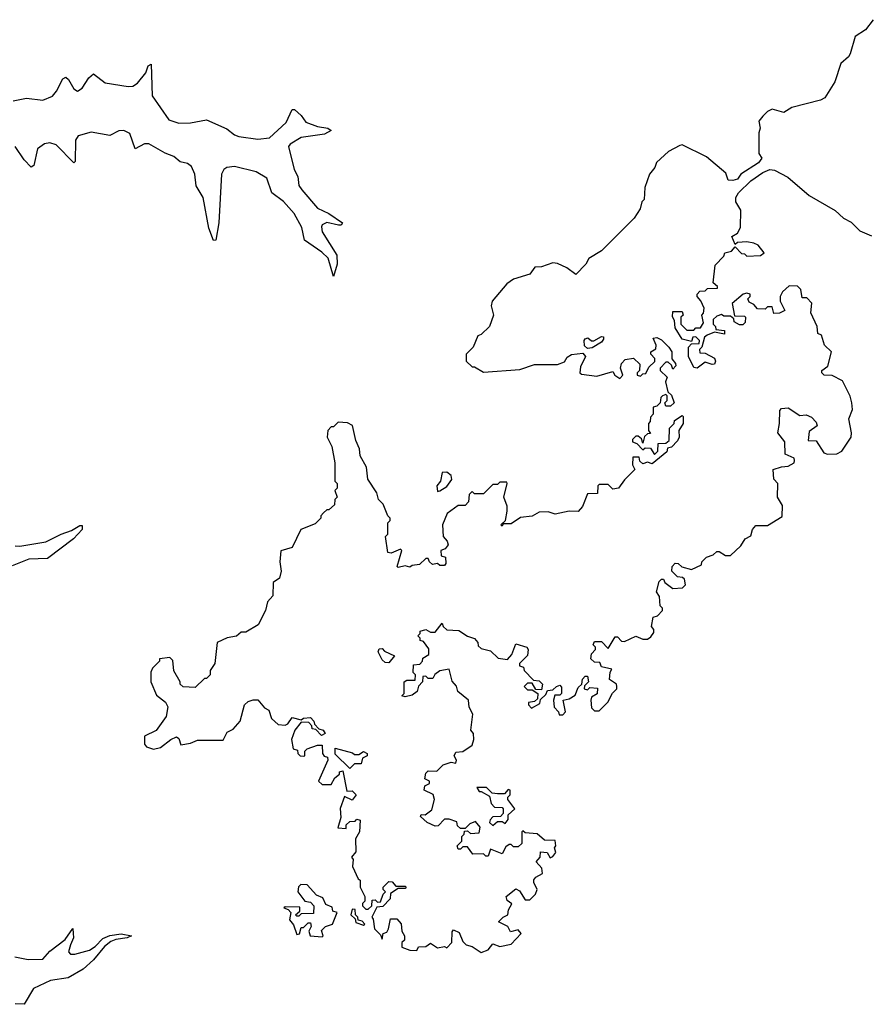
# Model space of a CAD drawing. Extents: x 2528705 to 2678277, y 911730 to 1023331.
# Tile 188 of 241: x 2637615 to 2641305, y 929828 to 934095. Entities that reach past the tile are written whole.
import ezdxf

# ---------------------------------------------------------------- set-up
doc = ezdxf.new("R2010")
doc.units = 0

msp = doc.modelspace()

# ---------------------------------------------------------------- linework, layer by layer
at = {"layer": '0CON20XD'}
for points in [[(2641312.5, 934095), (2641279.3, 934050.7), (2641235, 934022.5), (2641213.3, 933946.7), (2641206.4, 933933.6), (2641173.3, 933905), (2641146.7, 933825), (2641103, 933757), (2641085, 933746.7), (2640960, 933715), (2640925, 933692.5), (2640875, 933707.5), (2640855, 933697.5), (2640835, 933677.5), (2640817.5, 933655), (2640822.5, 933625), (2640817.5, 933605), (2640817.5, 933515), (2640830, 933495), (2640815.6, 933474.4), (2640740, 933425), (2640725, 933403.8), (2640705, 933397.5), (2640685, 933400), (2640675, 933430), (2640590.7, 933500.7), (2640485, 933552.5), (2640475, 933550), (2640426.4, 933523.6), (2640373.9, 933476.1), (2640366.1, 933453.9), (2640343.3, 933425), (2640323, 933367), (2640320, 933315), (2640310, 933305), (2640302.5, 933275), (2640277.5, 933235), (2640135, 933092.5), (2640080.7, 933059.3), (2640067.5, 933035), (2640025, 932990), (2639985, 933020), (2639945, 933038.8), (2639925, 933041.2), (2639875, 933023.3), (2639847.5, 933022.5), (2639825, 932992.5), (2639755, 932970), (2639725, 932950), (2639662.5, 932875), (2639657.5, 932855), (2639667.5, 932815), (2639650, 932765), (2639615, 932730), (2639600, 932725), (2639580, 932675), (2639550, 932645), (2639550, 932615), (2639575, 932590), (2639585, 932590), (2639625, 932567.5), (2639781.7, 932578.3), (2639845, 932600), (2639945, 932600), (2639975, 932612.5), (2639987, 932633), (2640005, 932643.3), (2640055, 932650), (2640066.2, 932635), (2640045, 932590), (2640042.5, 932565), (2640048.3, 932558.3), (2640115, 932550), (2640185, 932570), (2640193.6, 932553.6), (2640215, 932540), (2640227.5, 932555), (2640217.5, 932585), (2640222.5, 932605), (2640238.3, 932621.7), (2640275, 932627.5), (2640301.7, 932601.7), (2640300, 932575), (2640290, 932565), (2640290, 932555), (2640305, 932550), (2640315, 932560), (2640328.3, 932561.7), (2640340.7, 932589.3), (2640367, 932613), (2640367, 932627), (2640350, 932645), (2640350, 932655), (2640371.7, 932668.3), (2640372.5, 932685), (2640360, 932715), (2640375, 932717.5), (2640395, 932707.5), (2640426.7, 932675), (2640440, 932655), (2640440, 932625), (2640456.7, 932605), (2640457.5, 932595), (2640445, 932580), (2640438.3, 932598.3), (2640425, 932610), (2640415, 932610), (2640390, 932585), (2640390, 932575), (2640420, 932545), (2640413.3, 932525), (2640422.5, 932482.5), (2640438.3, 932468.3), (2640450, 932435), (2640435, 932420), (2640415, 932420), (2640410, 932435), (2640420, 932445), (2640420, 932465), (2640415, 932470), (2640400, 932465), (2640393, 932457), (2640390, 932435), (2640375, 932420), (2640360, 932415), (2640360, 932385), (2640348.3, 932371.7), (2640347, 932353), (2640340, 932345), (2640340, 932315), (2640348.3, 932301.7), (2640335, 932300), (2640321.7, 932288.3), (2640315, 932260), (2640308.3, 932278.3), (2640295, 932290), (2640285, 932290), (2640270, 932275), (2640270, 932265), (2640288.3, 932258.3), (2640315, 932230), (2640325, 932240), (2640348.3, 932238.3), (2640365, 932210), (2640380, 932225), (2640381.7, 932258.3), (2640415, 932260), (2640428.3, 932271.7), (2640430, 932325), (2640450, 932345), (2640451.7, 932358.3), (2640485, 932380), (2640490, 932375), (2640490, 932345), (2640470, 932315), (2640472.5, 932285), (2640465, 932270), (2640438.3, 932241.7), (2640421.7, 932238.3), (2640418.3, 932221.7), (2640355, 932170), (2640335, 932177.5), (2640315, 932170), (2640301.7, 932181.7), (2640298.3, 932198.3), (2640271.7, 932198.3), (2640270, 932165), (2640280, 932145), (2640235, 932100), (2640210, 932065), (2640185, 932060), (2640165, 932080), (2640125, 932080), (2640120, 932075), (2640118.3, 932041.7), (2640075, 932040), (2640053.3, 931985), (2640035, 931963.3), (2639995.7, 931964.3), (2639935, 931952.5), (2639905, 931962.5), (2639865, 931960), (2639835, 931942.5), (2639785, 931937.5), (2639745, 931910), (2639710, 931910), (2639705, 931900), (2639700, 931905), (2639720, 931925), (2639727.5, 931965), (2639727, 931987), (2639712.5, 932025), (2639727.5, 932085), (2639725, 932090), (2639695, 932090), (2639685, 932080), (2639665, 932080), (2639625, 932040), (2639585, 932040), (2639575, 932050), (2639563, 932037), (2639560, 932005), (2639545, 931990), (2639515, 931990), (2639467.5, 931955), (2639447.5, 931905), (2639450, 931855), (2639467.5, 931835), (2639471.7, 931818.3), (2639458.3, 931801.7), (2639440, 931795), (2639441.7, 931771.7), (2639460, 931765), (2639461.7, 931738.3), (2639455, 931730), (2639435, 931730), (2639425, 931737.5), (2639403, 931733), (2639390, 931745), (2639385, 931760), (2639375, 931760), (2639347, 931733), (2639315, 931730), (2639305, 931722.5), (2639285, 931727.5), (2639255, 931720), (2639250, 931725), (2639270, 931795), (2639265, 931800), (2639225, 931782.5), (2639210, 931785), (2639200, 931855), (2639210, 931865), (2639210, 931915), (2639220, 931925), (2639220, 931935), (2639210, 931945), (2639190, 931995), (2639170, 932015), (2639162.5, 932045), (2639123, 932103), (2639117.5, 932155), (2639090, 932205), (2639086.7, 932235), (2639070.7, 932270.7), (2639056.7, 932336.7), (2639035, 932347.5), (2638995, 932350), (2638975, 932330), (2638965, 932330), (2638950, 932315), (2638947.5, 932285), (2638967.5, 932245), (2638980, 932175), (2638980, 932095), (2638990, 932085), (2638990, 932065), (2638980, 932055), (2638990, 932025), (2638980, 932015), (2638978.3, 931991.7), (2638955, 931970), (2638945, 931970), (2638931.7, 931958.3), (2638920, 931945), (2638920, 931935), (2638895, 931910), (2638833.3, 931885), (2638795, 931807.5), (2638747, 931793), (2638742.5, 931745), (2638747.5, 931705), (2638740, 931675), (2638712.5, 931655), (2638711.7, 931598.3), (2638688.3, 931571.7), (2638680, 931535), (2638648.3, 931471.7), (2638595, 931440), (2638575, 931440), (2638555, 931422.5), (2638514.2, 931415.8), (2638470, 931395), (2638460, 931305), (2638440, 931275), (2638440, 931255), (2638425, 931240), (2638415, 931240), (2638375, 931200), (2638323, 931203), (2638310, 931215), (2638310, 931225), (2638283, 931273), (2638278.3, 931318.3), (2638265, 931330), (2638220, 931325), (2638220, 931315), (2638190, 931285), (2638183, 931267), (2638183.3, 931225), (2638207, 931167), (2638246.4, 931136.4), (2638257, 931117), (2638250, 931075), (2638206.2, 931013.8), (2638155, 930990), (2638156.2, 930955), (2638165, 930943.8), (2638195, 930933.8), (2638225, 930940), (2638270, 930975), (2638295, 930986.7), (2638305, 930980), (2638312.5, 930952.5), (2638355, 930960), (2638385, 930972.5), (2638497, 930973), (2638513.6, 931006.4), (2638539.3, 931020.7), (2638570, 931055), (2638588.8, 931125), (2638605, 931140), (2638626.7, 931146.7), (2638647, 931147), (2638675, 931112.5), (2638695, 931102.5), (2638706.4, 931066.4), (2638735, 931040), (2638765, 931037.5), (2638777, 931043), (2638795, 931070), (2638835, 931060), (2638845, 931067.5), (2638875, 931070), (2638890, 931055), (2638891.7, 931041.7), (2638911.7, 931021.7), (2638930, 931015), (2638938.3, 931001.7), (2638922.5, 930992.5), (2638898.3, 931018.3), (2638881.7, 931021.7), (2638880, 931035), (2638868.3, 931048.3), (2638835, 931050), (2638807.5, 931015), (2638792.5, 930975), (2638800, 930935), (2638818.3, 930928.3), (2638820, 930915), (2638830, 930905), (2638845, 930902.5), (2638850, 930905), (2638850, 930925), (2638860, 930935), (2638905, 930950), (2638925, 930950), (2638927.5, 930915), (2638933.6, 930903.6), (2638948.3, 930898.3), (2638950, 930885), (2638910, 930795), (2638925, 930780), (2638965, 930780), (2638980.7, 930809.3), (2639000, 930825), (2639000, 930835), (2639015, 930840), (2639031.7, 930751.7), (2639055, 930752.5), (2639072.5, 930735), (2639055, 930712.5), (2639021.7, 930728.3), (2639003.6, 930676.4), (2639007, 930637), (2638993, 930593), (2639030, 930590), (2639030, 930605), (2639045, 930620), (2639068.3, 930621.7)], [(2637587.2, 933742.8), (2637645, 933755.3), (2637715, 933746.2), (2637757, 933763), (2637775, 933785.4), (2637801.2, 933838.8), (2637815, 933845.6), (2637826.5, 933836.5), (2637849.5, 933795), (2637865, 933785.6), (2637885, 933797.5), (2637915, 933843.6), (2637935, 933860.5), (2637985, 933822), (2638085, 933805.3), (2638105, 933807.1), (2638125, 933820), (2638161.1, 933865), (2638171.2, 933895), (2638185, 933902), (2638189.1, 933765), (2638261, 933661), (2638305, 933646.3), (2638355, 933647.6), (2638425, 933661.2), (2638511.7, 933621.7), (2638545, 933596.2), (2638565, 933588.4), (2638647, 933577), (2638696.8, 933583.2), (2638769.9, 933650.1), (2638795, 933706), (2638805, 933706.2), (2638835, 933680), (2638855, 933650.9), (2638905, 933631.8), (2638950, 933625), (2638963.8, 933615), (2638935, 933598.2), (2638835, 933584.7), (2638786.2, 933555), (2638780, 933545), (2638804.4, 933445), (2638819.4, 933415), (2638825, 933376.7), (2638837, 933357), (2638905, 933278.6), (2638954, 933255), (2639013.3, 933215), (2639007.5, 933205), (2638995.7, 933204.3), (2638945, 933215.5), (2638925, 933205.7), (2638923.1, 933196.9), (2638925.9, 933175), (2638988.9, 933075), (2638991.1, 933035), (2638975, 932982.5), (2638950.8, 933060.8), (2638923.3, 933086.7), (2638849.4, 933139.4), (2638836.9, 933195), (2638804.8, 933254.8), (2638757.7, 933307.7), (2638706.9, 933345), (2638685, 933408.5), (2638639.2, 933435), (2638545, 933458.9), (2638512.9, 933455), (2638500, 933445), (2638490, 933425), (2638477.1, 933215), (2638465, 933140), (2638455, 933137.5), (2638435, 933191.2), (2638410.3, 933325), (2638379.6, 933375), (2638374.1, 933425), (2638359, 933459), (2638342.4, 933472.4), (2638309.6, 933479.6), (2638282.7, 933502.7), (2638245, 933516.9), (2638175, 933556.3), (2638155, 933556.6), (2638114.7, 933534.7), (2638092, 933602), (2638066, 933615), (2638045, 933613.1), (2638005, 933592.4), (2637925, 933607.2), (2637868.8, 933591.2), (2637856.6, 933573.4), (2637855, 933480), (2637850, 933475), (2637773.2, 933553.2), (2637745, 933561.3), (2637722.8, 933557.2), (2637691.4, 933535), (2637676.7, 933463.3), (2637665, 933455.6), (2637635, 933487.3), (2637595.5, 933545.5)], [(2640578.3, 932781.7), (2640570, 932815), (2640577, 932823), (2640580, 932845), (2640566.1, 932876.1), (2640550, 932895), (2640550, 932905), (2640561.7, 932918.3), (2640585, 932920), (2640595, 932930), (2640638.3, 932931.7), (2640638.3, 932938.3), (2640620, 932955), (2640628.3, 933031.7), (2640665, 933070), (2640670, 933085), (2640698.3, 933091.7), (2640715, 933110), (2640741.7, 933081.7), (2640755, 933080), (2640765, 933070), (2640825, 933072.5), (2640840, 933085), (2640815, 933117.5), (2640795, 933126.7), (2640765, 933132.5), (2640725, 933130), (2640715, 933120), (2640700, 933155), (2640725, 933170), (2640737.5, 933195), (2640739.3, 933269.3), (2640717.5, 933305), (2640717.5, 933325), (2640728.8, 933345), (2640783.1, 933396.9), (2640835, 933432.9), (2640865, 933446), (2640885, 933443.3), (2640942.5, 933412.5), (2641035, 933332.5), (2641148.3, 933268.3), (2641184.2, 933234.2), (2641217.3, 933217.3), (2641255, 933180), (2641305, 933157.5)], [(2639068.3, 930621.7), (2639075, 930630), (2639090, 930625), (2639087.5, 930575), (2639070, 930545), (2639071.7, 930488.3), (2639052.5, 930465), (2639060, 930455), (2639057.5, 930425), (2639081.7, 930371.7), (2639090, 930365), (2639090, 930335), (2639110, 930295), (2639110, 930275), (2639100, 930265), (2639100, 930255), (2639115, 930240), (2639125, 930240), (2639140, 930255), (2639141.7, 930278.3), (2639155, 930280), (2639165, 930270), (2639178.3, 930271.7), (2639190, 930305), (2639200, 930315), (2639190, 930325), (2639190, 930335), (2639215, 930360), (2639228.3, 930358.3), (2639245, 930340), (2639285, 930340), (2639290, 930335), (2639285, 930330), (2639255, 930330), (2639221.7, 930308.3), (2639220, 930285), (2639188.3, 930251.7), (2639161.7, 930248.3), (2639140, 930205), (2639147, 930197), (2639152.5, 930155), (2639178.3, 930128.3), (2639185, 930110), (2639190, 930135), (2639205, 930140), (2639212.5, 930155), (2639221.7, 930198.3), (2639248.3, 930198.3), (2639267, 930177), (2639270, 930145), (2639282.5, 930125), (2639282.5, 930105), (2639270, 930095), (2639270, 930075), (2639305, 930062.5), (2639335, 930060), (2639343, 930077), (2639375, 930077.5), (2639395, 930092.5), (2639425, 930072.5), (2639455, 930077.5), (2639465, 930072.5), (2639487.5, 930095), (2639488.3, 930141.7), (2639495, 930150), (2639519.3, 930139.3), (2639535, 930100), (2639550, 930085), (2639575, 930077.5), (2639615, 930052.5), (2639645, 930063.3), (2639665, 930090), (2639695, 930077.5), (2639745, 930087.5), (2639787.5, 930135), (2639775, 930150), (2639741.7, 930141.7), (2639730, 930165), (2639690, 930185), (2639710, 930205), (2639730, 930215), (2639733, 930237), (2639747, 930263), (2639727, 930277), (2639722.5, 930295), (2639765, 930327.5), (2639780, 930320), (2639805, 930280), (2639825, 930280), (2639850, 930305), (2639857.5, 930325), (2639842.5, 930355), (2639842.5, 930367.5), (2639851.7, 930378.3), (2639880, 930395), (2639877, 930417), (2639852.5, 930445), (2639870, 930465), (2639871.7, 930488.3), (2639900, 930485), (2639913, 930463), (2639925, 930467.5), (2639937.5, 930485), (2639932.5, 930505), (2639937.5, 930515), (2639935, 930537.5), (2639888.3, 930538.3), (2639857, 930567), (2639805, 930570), (2639795, 930580), (2639790, 930575), (2639790, 930525), (2639775, 930510), (2639755, 930510), (2639745, 930520), (2639735, 930520), (2639720.7, 930509.3), (2639705, 930480), (2639655, 930500), (2639645, 930470), (2639635, 930470), (2639625, 930480), (2639578.3, 930478.3), (2639555, 930510), (2639535, 930510), (2639525, 930500), (2639515, 930500), (2639510, 930515), (2639530, 930535), (2639530, 930555), (2639540, 930565), (2639541.7, 930578.3), (2639555, 930580), (2639568.3, 930568.3), (2639605, 930570), (2639610, 930595), (2639590, 930620), (2639565, 930610), (2639545, 930590), (2639525, 930590), (2639511.7, 930601.7), (2639508.3, 930618.3), (2639475, 930630), (2639455, 930630), (2639428.3, 930601.7), (2639415, 930600), (2639380, 930615), (2639351.7, 930641.7), (2639355, 930650), (2639371.7, 930648.3), (2639400, 930670), (2639412.5, 930715), (2639406.4, 930736.4), (2639367.5, 930755), (2639370, 930775), (2639390, 930785), (2639390, 930795), (2639370, 930805), (2639375, 930830), (2639385, 930840), (2639421.7, 930838.3), (2639450, 930865), (2639485, 930877.5), (2639505, 930872.5), (2639507.5, 930885), (2639497.5, 930905), (2639505, 930920), (2639535, 930922.5), (2639575, 930950), (2639582.5, 930975), (2639581.7, 931001.7), (2639570, 931015), (2639577.5, 931085), (2639562.5, 931115), (2639560, 931145), (2639513, 931183), (2639507, 931207), (2639488.3, 931228.3), (2639475, 931280), (2639435, 931272.5), (2639413.6, 931256.4), (2639405, 931240), (2639385, 931240), (2639375, 931250), (2639361.7, 931248.3), (2639360, 931225), (2639343, 931207), (2639337, 931183), (2639315, 931167.5), (2639285, 931160), (2639270, 931165), (2639280, 931175), (2639280, 931225), (2639291.7, 931231.7), (2639328.3, 931231.7), (2639330, 931255), (2639320, 931265), (2639321.7, 931298.3), (2639348.3, 931301.7), (2639360, 931315), (2639361.7, 931328.3), (2639387, 931343), (2639388.3, 931368.3), (2639365, 931400), (2639350, 931405), (2639350, 931415), (2639340, 931425), (2639350, 931435), (2639350, 931445), (2639375, 931452.5), (2639395, 931440), (2639415, 931440), (2639445, 931480), (2639450, 931465), (2639465, 931450), (2639517, 931447), (2639555, 931422.5), (2639585, 931412.5), (2639600, 931395), (2639601.7, 931381.7), (2639615, 931370), (2639655, 931360), (2639688.3, 931328.3), (2639728.3, 931321.7), (2639747, 931343), (2639765, 931390), (2639812.5, 931375), (2639817.5, 931365), (2639815, 931340), (2639780, 931305), (2639780, 931295), (2639798.3, 931288.3), (2639800, 931275), (2639841.7, 931231.7), (2639865, 931230), (2639880, 931215), (2639875, 931190), (2639851.7, 931191.7), (2639835, 931220), (2639815, 931220), (2639800, 931205), (2639815, 931190), (2639835, 931190), (2639860, 931175), (2639858.3, 931151.7), (2639845, 931140), (2639820, 931135), (2639820, 931125), (2639831.7, 931111.7), (2639868.3, 931131.7), (2639871.7, 931148.3), (2639895, 931170), (2639901.7, 931188.3), (2639925, 931190), (2639940, 931205), (2639955, 931210), (2639962.5, 931202.5), (2639962.5, 931175), (2639955, 931167.5), (2639933, 931167), (2639927.5, 931145), (2639930, 931115), (2639950, 931095), (2639951.7, 931081.7), (2639968.3, 931081.7), (2639980, 931095), (2639970, 931145), (2639995, 931151.2), (2640022, 931168), (2640035, 931200), (2640050, 931215), (2640053, 931237), (2640065, 931250), (2640075, 931250), (2640080, 931225), (2640061.7, 931208.3), (2640060, 931195), (2640075, 931190), (2640085, 931200), (2640118.3, 931198.3), (2640117, 931173), (2640091.7, 931158.3), (2640090, 931145), (2640092.5, 931112.5), (2640105, 931100), (2640125, 931100), (2640163, 931137), (2640183.9, 931176.1), (2640202.5, 931195), (2640202.5, 931205), (2640200, 931215), (2640170, 931235), (2640172.5, 931267.5), (2640180, 931280), (2640135, 931290), (2640128.3, 931308.3), (2640105, 931310), (2640090, 931325), (2640093, 931347), (2640110, 931365), (2640110, 931375), (2640100, 931385), (2640105, 931400), (2640135, 931400), (2640165, 931370), (2640195, 931420), (2640205, 931420), (2640221.7, 931401.7), (2640235, 931400), (2640285, 931422.5), (2640315, 931410), (2640335, 931410), (2640349.3, 931420.7), (2640361.7, 931438.3), (2640361.7, 931451.7), (2640352.5, 931465), (2640360, 931505), (2640378.3, 931511.7), (2640400, 931535), (2640400, 931545), (2640390, 931555), (2640387.5, 931595), (2640373.3, 931615), (2640385, 931660), (2640395, 931670), (2640405, 931670), (2640410, 931655), (2640445, 931630), (2640487, 931633), (2640500, 931645), (2640495, 931670), (2640487, 931677), (2640465, 931680), (2640440, 931705), (2640442.5, 931725), (2640455, 931740), (2640468.3, 931738.3), (2640483, 931723), (2640525, 931712.5), (2640568.3, 931731.7), (2640570, 931745), (2640590, 931765), (2640620, 931775), (2640635, 931790), (2640645, 931790), (2640673, 931773), (2640695, 931772.5), (2640740, 931815), (2640757.5, 931845), (2640782.5, 931857.5), (2640790, 931885), (2640805, 931902.5), (2640855, 931902.5), (2640918.3, 931941.7), (2640919.3, 931989.3), (2640897.5, 932025), (2640900, 932085), (2640883, 932103), (2640880, 932145), (2640915, 932157.5), (2640945, 932160), (2640970, 932175), (2640972.5, 932185), (2640970, 932195), (2640931.7, 932211.7), (2640930, 932265), (2640900, 932305), (2640907.5, 932345), (2640908.3, 932401.7), (2640915, 932410), (2640945, 932412.5), (2640995, 932380), (2641021.7, 932381.7), (2641045, 932372.5), (2641065, 932350), (2641070, 932335), (2641035, 932310), (2641031.7, 932271.7), (2641065, 932270), (2641098.3, 932218.3), (2641115, 932212.5), (2641155, 932213.3), (2641177.5, 932225), (2641216.7, 932285), (2641218.8, 932305), (2641207.5, 932365), (2641222.5, 932405), (2641220, 932435), (2641213.6, 932463.6), (2641179.2, 932529.2), (2641135, 932552.5), (2641100, 932555), (2641090, 932565), (2641090, 932575), (2641116.2, 932593.8), (2641132.5, 932655), (2641102.5, 932685), (2641088.3, 932728.3), (2641072.5, 932735), (2641070, 932765), (2641042.5, 932825), (2641047, 932867), (2641025, 932890), (2641005, 932890), (2641000, 932925), (2640985, 932940), (2640948.3, 932941.7), (2640920, 932915), (2640910, 932895), (2640910, 932875), (2640930, 932835), (2640907, 932823), (2640881.7, 932821.7), (2640875, 932850), (2640855, 932850), (2640845, 932840), (2640811.7, 932841.7), (2640795, 932860), (2640775, 932870), (2640770, 932885), (2640780, 932895), (2640780, 932905), (2640765, 932910), (2640750, 932905), (2640702.5, 932865), (2640711.7, 932811.7), (2640755, 932810), (2640760, 932805), (2640757.5, 932782.5), (2640747.5, 932772.5), (2640733, 932773), (2640710, 932785), (2640708.3, 932798.3), (2640695, 932810), (2640665, 932810), (2640655, 932817.5), (2640635, 932810), (2640620, 932795), (2640620, 932775), (2640630, 932765), (2640631.7, 932751.7), (2640668.3, 932748.3), (2640668.3, 932731.7), (2640625, 932740), (2640593, 932727), (2640581.7, 932718.3), (2640570, 932675), (2640560, 932665), (2640561.7, 932651.7), (2640585, 932650), (2640625, 932627.5), (2640630, 932615), (2640625, 932602.5), (2640615, 932600), (2640585, 932610), (2640550, 932585), (2640535, 932587.5), (2640513.3, 932635), (2640512.5, 932675), (2640525, 932690), (2640558.3, 932691.7), (2640560, 932705), (2640545, 932720), (2640531.7, 932718.3), (2640525, 932700), (2640485, 932710), (2640455, 932760), (2640451.7, 932791.7), (2640443, 932807), (2640445, 932830), (2640485, 932830), (2640490, 932815), (2640480, 932805), (2640480, 932775), (2640505, 932750), (2640535, 932750), (2640545, 932760), (2640565, 932760), (2640578.3, 932781.7)], [(2640075, 932670), (2640061.7, 932681.7), (2640060, 932705), (2640065, 932712.5), (2640076.4, 932716.4), (2640092.5, 932702.5), (2640103, 932703), (2640135, 932722.5), (2640145, 932720), (2640145, 932710), (2640135, 932697.5), (2640095, 932673.3), (2640075, 932670)], [(2639425, 932050), (2639435, 932053.3), (2639465, 932071.2), (2639487.3, 932102.7), (2639485, 932120), (2639465, 932133.8), (2639445, 932132.5), (2639437.5, 932095), (2639422.5, 932075), (2639425, 932050)], [(2637595.3, 931815.3), (2637615, 931812.8), (2637727.7, 931832.3), (2637794.4, 931865.6), (2637839.6, 931880.4), (2637875, 931902.5), (2637885, 931902.5), (2637885.7, 931885), (2637848.1, 931845), (2637735, 931760), (2637655, 931756.3), (2637582.7, 931727.3)], [(2639215, 931307.5), (2639198.3, 931308.3), (2639185, 931320), (2639167.5, 931355), (2639171.7, 931368.3), (2639185, 931370), (2639195, 931357.5), (2639238.3, 931338.3), (2639215, 931307.5)], [(2639045, 930850), (2638981.7, 930911.7), (2638981.7, 930938.3), (2639057, 930917), (2639065, 930910), (2639085, 930910), (2639105, 930922.5), (2639120, 930915), (2639120, 930905), (2639100, 930895), (2639095, 930870), (2639065, 930870), (2639045, 930850)], [(2639665, 930602.5), (2639685, 930620), (2639705, 930620), (2639718.3, 930611.7), (2639731.7, 930628.3), (2639731.7, 930648.3), (2639760, 930675), (2639730, 930715), (2639730, 930725), (2639740, 930735), (2639740, 930755), (2639731.7, 930758.3), (2639715, 930740), (2639685, 930740), (2639662.5, 930742.5), (2639637, 930767), (2639595, 930767.5), (2639605, 930750), (2639615, 930750), (2639650, 930730), (2639658.3, 930698.3), (2639671.7, 930681.7), (2639705, 930680), (2639710, 930675), (2639710, 930655), (2639698.3, 930641.7), (2639665, 930640), (2639653, 930627), (2639650, 930615), (2639665, 930602.5)], [(2638925, 930120), (2638930, 930125), (2638923, 930147), (2638940, 930165), (2638970, 930175), (2638990, 930225), (2638971.7, 930231.7), (2638968.3, 930248.3), (2638940.7, 930260.7), (2638928.3, 930288.3), (2638900.7, 930300.7), (2638860, 930345), (2638833, 930347), (2638823, 930337), (2638820, 930315), (2638850, 930275), (2638875, 930270), (2638890, 930255), (2638888.3, 930221.7), (2638835, 930220), (2638825, 930210), (2638815, 930210), (2638810, 930215), (2638828.3, 930231.7), (2638828.3, 930248.3), (2638765, 930250), (2638760, 930245), (2638778.3, 930238.3), (2638790, 930225), (2638783.6, 930193.6), (2638801.7, 930171.7), (2638815, 930130), (2638827, 930133), (2638835, 930160), (2638845, 930160), (2638865, 930180), (2638875, 930180), (2638877.5, 930165), (2638867.5, 930145), (2638873.6, 930123.6), (2638925, 930120)], [(2639105, 930170), (2639110, 930175), (2639098.3, 930188.3), (2639081.7, 930191.7), (2639080, 930205), (2639070, 930215), (2639068.3, 930238.3), (2639055, 930240), (2639050, 930215), (2639068.3, 930198.3), (2639071.7, 930181.7), (2639105, 930170)], [(2637593.8, 930033.8), (2637651.3, 930021.3), (2637715, 930022.9), (2637745, 930057.5), (2637811.5, 930108.5), (2637845, 930156.7), (2637848.2, 930115), (2637835.3, 930084.7), (2637827.1, 930055), (2637835.5, 930045.5), (2637854.5, 930044.5), (2637918.1, 930061.9), (2637942.4, 930077.6), (2637975, 930112.5), (2638005, 930126.2), (2638055, 930132.9), (2638100, 930125), (2638080, 930115), (2638031.1, 930108.9), (2638010.1, 930099.9), (2637982.2, 930077.8), (2637935, 930020.9), (2637890.2, 929979.8), (2637825, 929942.5), (2637748.7, 929931.3), (2637675, 929895.6), (2637635, 929827.5), (2637595, 929830)]]:
    msp.add_lwpolyline(points, dxfattribs=at)

doc.saveas('drawing.dxf')
